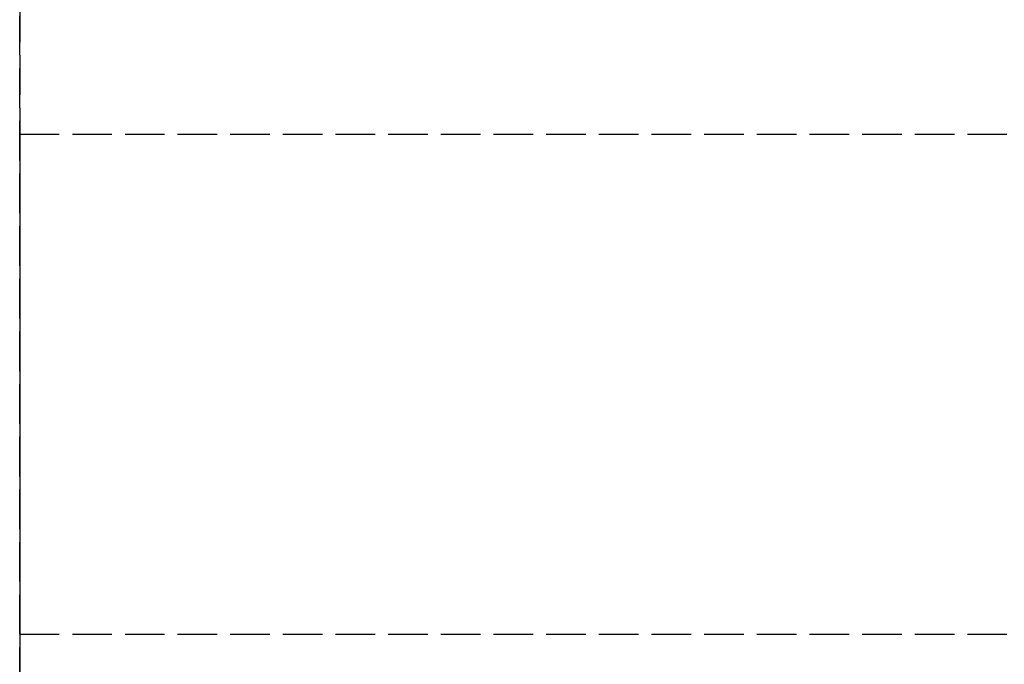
# Model space of a CAD drawing. Header units: millimetres. Extents: x 0 to 2050, y -94 to 94.
# Tile 2 of 13: x 0 to 37, y -45 to -21. Entities that reach past the tile are written whole.
import ezdxf

# ---------------------------------------------------------------- set-up
doc = ezdxf.new("R2010")
doc.units = ezdxf.units.MM
doc.header["$LTSCALE"] = 10
doc.linetypes.add('ALLCAD_Strich', pattern=[0.2, 0.15, -0.05])
doc.layers.add('BESCH_KONT_sich_schn_grun_2d', color=10, linetype='Continuous')
doc.layers.add('BESCH_KONT_sich_schn_seit_2d', color=160, linetype='Continuous')

msp = doc.modelspace()

# ---------------------------------------------------------------- linework, layer by layer
at = {"layer": 'BESCH_KONT_sich_schn_grun_2d', "linetype": 'ALLCAD_Strich'}
for p, q in [((0, 94), (0, -94)), ((0, -25), (2050, -25)), ((0, -44), (2050, -44))]:
    msp.add_line(p, q, dxfattribs=at)
at = {"layer": 'BESCH_KONT_sich_schn_seit_2d', "linetype": 'ALLCAD_Strich'}
for p, q in [((0, -94, 2368), (0, 94, 2368)), ((0, 94, 2418), (0, -94, 2418)), ((0, -25), (0, -25, 2335)), ((0, -44), (0, -25)), ((0, -25, 2335), (0, -44, 2335)), ((0, -25, 2368), (0, -25, 2335)), ((0, -44, 2368), (0, -25, 2368)), ((0, -44), (0, -44, 2335)), ((0, -44, 2335), (0, -44, 2368))]:
    msp.add_line(p, q, dxfattribs=at)

doc.saveas('drawing.dxf')
